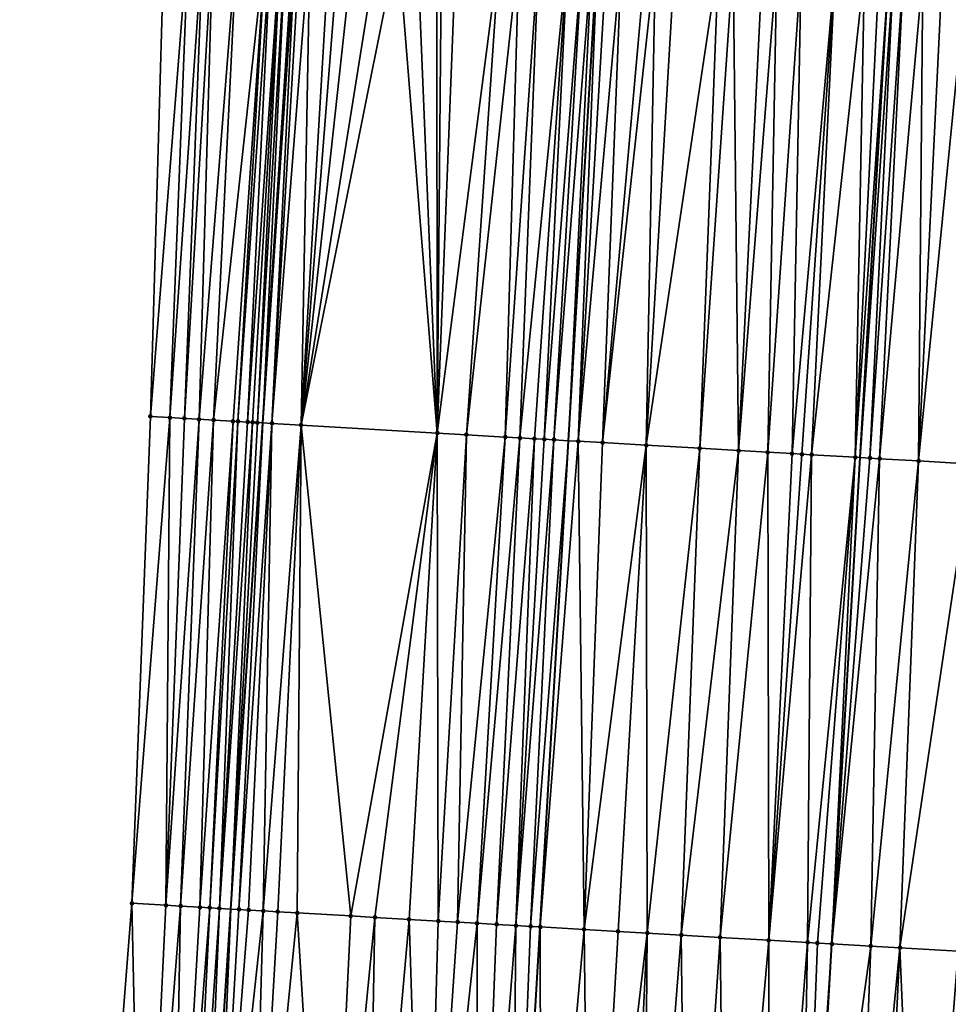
# Model space of a CAD drawing. Header units: feet. Extents: x 2004186 to 2014793, y 836912 to 864902.
# Tile 162 of 256: x 2010482 to 2010520, y 841946 to 841987. Entities that reach past the tile are written whole.
import ezdxf

# ---------------------------------------------------------------- set-up
doc = ezdxf.new("R2010")
doc.units = ezdxf.units.FT
doc.header["$LTSCALE"] = 100
doc.header["$MEASUREMENT"] = 0
for name, color, linetype, lineweight in [('EP_Travel Lane', 5, 'Continuous', 40), ('GPL_Skip Line', 2, 'Continuous', 40), ('Road Shots', 4, 'Continuous', 200), ('Road X-Section', 30, 'Continuous', 13)]:
    doc.layers.add(name, color=color, linetype=linetype, lineweight=lineweight)
doc.layers.add('I-77 SB_MM21-27-Surface-Border', color=7, linetype='Continuous')
doc.layers.add('I-77 SB_MM21-27-Surface-TIN', color=7, linetype='Continuous')

msp = doc.modelspace()

# ---------------------------------------------------------------- linework, layer by layer
at = {"layer": 'EP_Travel Lane'}
msp.add_polyline3d([(2010485.768270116, 841870.3457572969, 362.8543002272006), (2010486.973011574, 841890.3933671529, 363.2008655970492), (2010488.281224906, 841910.3484880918, 363.4857839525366), (2010489.589412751, 841930.3032202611, 363.8118225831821), (2010490.897623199, 841950.2582972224, 364.1180906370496), (2010492.205843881, 841970.2135302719, 364.4131929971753), (2010493.488218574, 841990.206554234, 364.69990230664), (2010494.711082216, 842010.2083395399, 364.9669315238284), (2010495.899559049, 842030.1708252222, 365.2397859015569), (2010497.087972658, 842050.1322489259, 365.5756630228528), (2010498.276377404, 842070.093523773, 365.9061764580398), (2010499.464825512, 842090.055526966, 366.2860797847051), (2010500.662218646, 842110.028878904, 366.6709607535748), (2010501.877695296, 842130.0056879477, 367.0410692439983), (2010503.10176537, 842149.9649927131, 367.4114037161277), (2010504.325781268, 842169.9234140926, 367.776123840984), (2010505.549783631, 842189.8816148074, 368.14507211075), (2010506.773345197, 842209.8326280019, 368.5013505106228)], dxfattribs=at)
at = {"layer": 'GPL_Skip Line'}
for points in [[(2010500.074571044, 841889.6343887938, 363.0716087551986), (2010501.24791448, 841909.5974698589, 363.3568374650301), (2010502.421229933, 841929.5600748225, 363.6899301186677), (2010503.594523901, 841949.5223142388, 364.0282991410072), (2010504.767853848, 841969.4851658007, 364.329802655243), (2010505.956372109, 841989.464912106, 364.6331539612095), (2010507.175447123, 842009.4452367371, 364.9308902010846), (2010508.40960141, 842029.4036327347, 365.2705283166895), (2010509.643714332, 842049.3613597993, 365.6518096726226), (2010510.877817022, 842069.3189213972, 366.0306039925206), (2010512.111964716, 842089.2772107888, 366.4232122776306), (2010513.348931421, 842109.2410407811, 366.8191431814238), (2010514.591381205, 842129.2070327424, 367.1960252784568), (2010515.836190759, 842149.1645853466, 367.5824277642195), (2010517.080952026, 842169.1213637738, 367.9722411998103), (2010518.32571719, 842189.0782046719, 368.3472781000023), (2010519.57005539, 842209.0282002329, 368.7060932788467)], [(2010512.102574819, 841888.9382862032, 362.9095536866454), (2010513.262173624, 841908.9017766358, 363.2277621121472), (2010514.42176864, 841928.8652018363, 363.568765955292), (2010515.581310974, 841948.8277200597, 363.9302175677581), (2010516.740896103, 841968.790975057, 364.2487661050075), (2010517.915035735, 841988.753560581, 364.570102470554), (2010519.120841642, 842008.7139197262, 364.8956320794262), (2010520.343757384, 842028.6717032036, 365.302453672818), (2010521.566687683, 842048.629724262, 365.7041056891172), (2010522.789626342, 842068.5878817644, 366.0886588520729), (2010524.012519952, 842088.5453040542, 366.5333181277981), (2010525.241448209, 842108.5025219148, 366.9580433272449), (2010526.483462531, 842128.4602814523, 367.3257767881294), (2010527.732462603, 842148.4173564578, 367.717412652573), (2010528.981426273, 842168.3738498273, 368.1140518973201), (2010530.230376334, 842188.3301257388, 368.5071620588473), (2010531.478933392, 842208.2801220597, 368.865603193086)]]:
    msp.add_polyline3d(points, dxfattribs=at)
at = {"layer": 'I-77 SB_MM21-27-Surface-Border', "color": 3, "linetype": 'ByBlock', "lineweight": -2}
msp.add_polyline3d([(2010482.22003094, 841870.5394936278, 362.867331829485), (2010483.151099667, 841890.6152205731, 363.2101261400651), (2010484.510357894, 841910.5670439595, 363.5142957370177), (2010485.270630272, 841930.5537379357, 363.8307994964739), (2010486.829572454, 841950.494316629, 364.134376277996), (2010487.589878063, 841970.4815827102, 364.4176697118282), (2010488.167677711, 841990.5240669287, 364.6632253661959), (2010489.176979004, 842010.5483380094, 364.9174803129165), (2010490.200436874, 842030.5210907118, 365.189146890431), (2010491.423491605, 842050.4811424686, 365.486253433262), (2010492.646504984, 842070.4405193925, 365.8032564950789), (2010494.069205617, 842090.3886705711, 366.1830063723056), (2010495.498818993, 842110.350781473, 366.5406899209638), (2010496.742163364, 842130.3298244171, 366.8988661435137), (2010498.789639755, 842150.2375441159, 367.2778554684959), (2010500.637430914, 842170.156545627, 367.6567567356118), (2010502.085995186, 842190.1004049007, 368.0390811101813), (2010503.134909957, 842210.062369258, 368.3842828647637)], dxfattribs=at)
at = {"layer": 'I-77 SB_MM21-27-Surface-TIN', "color": 128, "linetype": 'ByBlock', "lineweight": -2}
for points in [[(2010489.165900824, 841990.4644797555, 364.6711453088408), (2010488.167677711, 841990.5240669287, 364.6632253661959), (2010487.589878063, 841970.4815827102, 364.4176697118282)], [(2010489.165900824, 841990.4644797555, 364.6711453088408), (2010487.589878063, 841970.4815827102, 364.4176697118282), (2010488.388529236, 841970.4351466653, 364.4205684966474)], [(2010489.764837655, 841990.4287771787, 364.6727445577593), (2010489.165900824, 841990.4644797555, 364.6711453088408), (2010488.388529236, 841970.4351466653, 364.4205684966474)], [(2010489.764837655, 841990.4287771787, 364.6727445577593), (2010488.388529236, 841970.4351466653, 364.4205684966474), (2010488.987521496, 841970.4003864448, 364.4184820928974)], [(2010490.164124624, 841990.4049040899, 364.6783356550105), (2010489.764837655, 841990.4287771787, 364.6727445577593), (2010488.987521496, 841970.4003864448, 364.4184820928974)], [(2010490.164124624, 841990.4049040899, 364.6783356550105), (2010488.987521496, 841970.4003864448, 364.4184820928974), (2010489.586517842, 841970.36569655, 364.4119111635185)], [(2010491.162349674, 841990.345349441, 364.6841935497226), (2010490.164124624, 841990.4049040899, 364.6783356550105), (2010489.586517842, 841970.36569655, 364.4119111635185)], [(2010491.162349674, 841990.345349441, 364.6841935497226), (2010489.586517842, 841970.36569655, 364.4119111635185), (2010490.185505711, 841970.3308607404, 364.414644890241)], [(2010492.360211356, 841990.2737431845, 364.7001420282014), (2010491.162349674, 841990.345349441, 364.6841935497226), (2010490.185505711, 841970.3308607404, 364.414644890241)], [(2010492.360211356, 841990.2737431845, 364.7001420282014), (2010490.185505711, 841970.3308607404, 364.414644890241), (2010490.984151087, 841970.2843248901, 364.4239080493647)], [(2010492.360211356, 841990.2737431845, 364.7001420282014), (2010490.984151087, 841970.2843248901, 364.4239080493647), (2010491.183814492, 841970.2727264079, 364.4239613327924)], [(2010492.559856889, 841990.2618410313, 364.7007571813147), (2010492.360211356, 841990.2737431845, 364.7001420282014), (2010491.183814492, 841970.2727264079, 364.4239613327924)], [(2010492.559856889, 841990.2618410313, 364.7007571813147), (2010491.183814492, 841970.2727264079, 364.4239613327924), (2010491.583147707, 841970.2496397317, 364.4170350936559)], [(2010492.959156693, 841990.2381834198, 364.6926869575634), (2010492.559856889, 841990.2618410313, 364.7007571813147), (2010491.583147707, 841970.2496397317, 364.4170350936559)], [(2010492.959156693, 841990.2381834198, 364.6926869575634), (2010491.583147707, 841970.2496397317, 364.4170350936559), (2010491.782815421, 841970.2381154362, 364.4123576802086)], [(2010492.959156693, 841990.2381834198, 364.6926869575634), (2010491.782815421, 841970.2381154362, 364.4123576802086), (2010491.982479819, 841970.2265340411, 364.4113213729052)], [(2010493.158803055, 841990.2262951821, 364.692419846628), (2010492.959156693, 841990.2381834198, 364.6926869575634), (2010491.982479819, 841970.2265340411, 364.4113213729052)], [(2010493.158803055, 841990.2262951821, 364.692419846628), (2010491.982479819, 841970.2265340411, 364.4113213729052), (2010492.205843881, 841970.2135302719, 364.4131929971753)], [(2010493.158803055, 841990.2262951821, 364.692419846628), (2010492.205843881, 841970.2135302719, 364.4131929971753), (2010493.488218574, 841990.206554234, 364.69990230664)], [(2010493.558086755, 841990.2023672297, 364.7014893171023), (2010493.488218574, 841990.206554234, 364.69990230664), (2010492.205843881, 841970.2135302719, 364.4131929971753)], [(2010493.558086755, 841990.2023672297, 364.7014893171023), (2010492.205843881, 841970.2135302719, 364.4131929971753), (2010492.581465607, 841970.1916623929, 364.4163404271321)], [(2010493.757732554, 841990.1904695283, 364.7018222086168), (2010493.558086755, 841990.2023672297, 364.7014893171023), (2010492.581465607, 841970.1916623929, 364.4163404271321)], [(2010494.157028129, 841990.1667409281, 364.6982527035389), (2010493.757732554, 841990.1904695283, 364.7018222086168), (2010492.581465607, 841970.1916623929, 364.4163404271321)], [(2010494.157028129, 841990.1667409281, 364.6982527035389), (2010492.581465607, 841970.1916623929, 364.4163404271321), (2010493.779448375, 841970.122111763, 364.4140926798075)], [(2010494.955611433, 841990.1191519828, 364.6994663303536), (2010494.157028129, 841990.1667409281, 364.6982527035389), (2010493.779448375, 841970.122111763, 364.4140926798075)], [(2010495.35490677, 841990.095419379, 364.6961506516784), (2010494.955611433, 841990.1191519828, 364.6994663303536), (2010493.779448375, 841970.122111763, 364.4140926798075)], [(2010495.953851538, 841990.0598500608, 364.6893012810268), (2010495.35490677, 841990.095419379, 364.6961506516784), (2010493.779448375, 841970.122111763, 364.4140926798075)], [(2010496.952089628, 841990.0005142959, 364.6812818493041), (2010495.953851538, 841990.0598500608, 364.6893012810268), (2010493.779448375, 841970.122111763, 364.4140926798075)], [(2010497.750680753, 841989.9530566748, 364.6741694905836), (2010496.952089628, 841990.0005142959, 364.6812818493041), (2010493.779448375, 841970.122111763, 364.4140926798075)], [(2010497.750680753, 841989.9530566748, 364.6741694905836), (2010493.779448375, 841970.122111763, 364.4140926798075), (2010499.370075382, 841969.7982438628, 364.3588570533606)], [(2010498.549269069, 841989.9055518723, 364.6700484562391), (2010497.750680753, 841989.9530566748, 364.6741694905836), (2010499.370075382, 841969.7982438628, 364.3588570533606)], [(2010499.347861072, 841989.858108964, 364.6620032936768), (2010498.549269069, 841989.9055518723, 364.6700484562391), (2010499.370075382, 841969.7982438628, 364.3588570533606)], [(2010499.547507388, 841989.8462199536, 364.6617851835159), (2010499.347861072, 841989.858108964, 364.6620032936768), (2010499.370075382, 841969.7982438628, 364.3588570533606)], [(2010500.146452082, 841989.8106493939, 364.6550145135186), (2010499.547507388, 841989.8462199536, 364.6617851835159), (2010499.370075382, 841969.7982438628, 364.3588570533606)], [(2010501.943275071, 841989.7037514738, 364.6465102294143), (2010500.146452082, 841989.8106493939, 364.6550145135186), (2010499.370075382, 841969.7982438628, 364.3588570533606)], [(2010501.943275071, 841989.7037514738, 364.6465102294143), (2010499.370075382, 841969.7982438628, 364.3588570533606), (2010500.568064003, 841969.7287940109, 364.3501829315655)], [(2010502.741859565, 841989.6561825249, 364.6464560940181), (2010501.943275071, 841989.7037514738, 364.6465102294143), (2010500.568064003, 841969.7287940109, 364.3501829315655)], [(2010502.741859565, 841989.6561825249, 364.6464560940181), (2010500.568064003, 841969.7287940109, 364.3501829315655), (2010502.165380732, 841969.6361695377, 364.3401906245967)], [(2010503.54044713, 841989.6086651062, 364.6431349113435), (2010502.741859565, 841989.6561825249, 364.6464560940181), (2010502.165380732, 841969.6361695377, 364.3401906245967)], [(2010503.54044713, 841989.6086651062, 364.6431349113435), (2010502.165380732, 841969.6361695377, 364.3401906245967), (2010502.76437252, 841969.6014011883, 364.338622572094)], [(2010504.738324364, 841989.537319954, 364.6425293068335), (2010503.54044713, 841989.6086651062, 364.6431349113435), (2010502.76437252, 841969.6014011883, 364.338622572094)], [(2010504.738324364, 841989.537319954, 364.6425293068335), (2010502.76437252, 841969.6014011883, 364.338622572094), (2010503.363361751, 841969.5665888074, 364.3398623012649)], [(2010504.738324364, 841989.537319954, 364.6425293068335), (2010503.363361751, 841969.5665888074, 364.3398623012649), (2010503.762691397, 841969.5434406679, 364.3368554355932)], [(2010505.337269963, 841989.5017645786, 364.6347959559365), (2010504.738324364, 841989.537319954, 364.6425293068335), (2010503.762691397, 841969.5434406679, 364.3368554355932)], [(2010505.337269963, 841989.5017645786, 364.6347959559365), (2010503.762691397, 841969.5434406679, 364.3368554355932), (2010504.162025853, 841969.5203753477, 364.3285673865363)], [(2010505.73656216, 841989.477979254, 364.6348227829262), (2010505.337269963, 841989.5017645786, 364.6347959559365), (2010504.162025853, 841969.5203753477, 364.3285673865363)], [(2010505.73656216, 841989.477979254, 364.6348227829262), (2010504.162025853, 841969.5203753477, 364.3285673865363), (2010504.767853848, 841969.4851658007, 364.329802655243)], [(2010505.73656216, 841989.477979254, 364.6348227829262), (2010504.767853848, 841969.4851658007, 364.329802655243), (2010505.956372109, 841989.464912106, 364.6331539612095)], [(2010505.160341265, 841969.4623551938, 364.3306029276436), (2010505.956372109, 841989.464912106, 364.6331539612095), (2010504.767853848, 841969.4851658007, 364.329802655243)], [(2010506.335504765, 841989.4423736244, 364.6302755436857), (2010505.956372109, 841989.464912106, 364.6331539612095), (2010505.160341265, 841969.4623551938, 364.3306029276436)], [(2010506.934440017, 841989.4066445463, 364.6335549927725), (2010506.335504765, 841989.4423736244, 364.6302755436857), (2010505.160341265, 841969.4623551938, 364.3306029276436)], [(2010506.934440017, 841989.4066445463, 364.6335549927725), (2010505.160341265, 841969.4623551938, 364.3306029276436), (2010506.158662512, 841969.404435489, 364.3262330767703)], [(2010507.932677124, 841989.347292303, 364.6265803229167), (2010506.934440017, 841989.4066445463, 364.6335549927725), (2010506.158662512, 841969.404435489, 364.3262330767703)], [(2010508.331970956, 841989.3235344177, 364.6248674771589), (2010507.932677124, 841989.347292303, 364.6265803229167), (2010506.158662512, 841969.404435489, 364.3262330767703)], [(2010508.331970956, 841989.3235344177, 364.6248674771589), (2010506.158662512, 841969.404435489, 364.3262330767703), (2010507.95564762, 841969.3002981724, 364.3108330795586)], [(2010509.130562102, 841989.2760771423, 364.6177331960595), (2010508.331970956, 841989.3235344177, 364.6248674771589), (2010507.95564762, 841969.3002981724, 364.3108330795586)], [(2010510.927384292, 841989.1691658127, 364.6100790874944), (2010509.130562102, 841989.2760771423, 364.6177331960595), (2010507.95564762, 841969.3002981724, 364.3108330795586)], [(2010510.927384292, 841989.1691658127, 364.6100790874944), (2010507.95564762, 841969.3002981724, 364.3108330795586), (2010510.151952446, 841969.1728418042, 364.3033248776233)], [(2010511.526322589, 841989.1334878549, 364.6101174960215), (2010510.927384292, 841989.1691658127, 364.6100790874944), (2010510.151952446, 841969.1728418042, 364.3033248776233)], [(2010511.526322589, 841989.1334878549, 364.6101174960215), (2010510.151952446, 841969.1728418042, 364.3033248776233), (2010511.749272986, 841969.080282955, 364.2891478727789)], [(2010512.724207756, 841989.0622758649, 364.6010693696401), (2010511.526322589, 841989.1334878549, 364.6101174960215), (2010511.749272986, 841969.080282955, 364.2891478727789)], [(2010513.323152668, 841989.0267089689, 364.5940664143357), (2010512.724207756, 841989.0622758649, 364.6010693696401), (2010511.749272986, 841969.080282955, 364.2891478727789)], [(2010513.323152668, 841989.0267089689, 364.5940664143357), (2010511.749272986, 841969.080282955, 364.2891478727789), (2010512.94726676, 841969.0109218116, 364.2748170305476)], [(2010514.321388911, 841988.967342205, 364.5880123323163), (2010513.323152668, 841989.0267089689, 364.5940664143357), (2010512.94726676, 841969.0109218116, 364.2748170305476)], [(2010514.321388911, 841988.967342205, 364.5880123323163), (2010512.94726676, 841969.0109218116, 364.2748170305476), (2010513.945587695, 841968.9529967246, 364.2707903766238)], [(2010515.718914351, 841988.8841397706, 364.5851770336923), (2010514.321388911, 841988.967342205, 364.5880123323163), (2010513.945587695, 841968.9529967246, 364.2707903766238)], [(2010515.718914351, 841988.8841397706, 364.5851770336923), (2010513.945587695, 841968.9529967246, 364.2707903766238), (2010514.344917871, 841968.9298577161, 364.2672012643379)], [(2010515.718914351, 841988.8841397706, 364.5851770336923), (2010514.344917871, 841968.9298577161, 364.2672012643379), (2010514.744244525, 841968.9066580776, 364.2674783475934)], [(2010516.916796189, 841988.8128718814, 364.5796729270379), (2010515.718914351, 841988.8841397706, 364.5851770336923), (2010514.744244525, 841968.9066580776, 364.2674783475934)], [(2010516.916796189, 841988.8128718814, 364.5796729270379), (2010514.744244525, 841968.9066580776, 364.2674783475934), (2010516.541229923, 841968.8025257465, 364.2517604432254)], [(2010517.515741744, 841988.777315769, 364.5719862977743), (2010516.916796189, 841988.8128718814, 364.5796729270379), (2010516.541229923, 841968.8025257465, 364.2517604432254)], [(2010517.515741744, 841988.777315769, 364.5719862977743), (2010516.541229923, 841968.8025257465, 364.2517604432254), (2010517.915035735, 841988.753560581, 364.570102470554)], [(2010516.541229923, 841968.8025257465, 364.2517604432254), (2010516.740896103, 841968.790975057, 364.2487661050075), (2010517.915035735, 841988.753560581, 364.570102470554)], [(2010518.114685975, 841988.7417374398, 364.565708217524), (2010517.915035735, 841988.753560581, 364.570102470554), (2010516.740896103, 841968.790975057, 364.2487661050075)], [(2010518.114685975, 841988.7417374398, 364.565708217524), (2010516.740896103, 841968.790975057, 364.2487661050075), (2010517.140228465, 841968.767873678, 364.2427774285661)], [(2010518.513979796, 841988.7179793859, 364.5640060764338), (2010518.114685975, 841988.7417374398, 364.565708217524), (2010517.140228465, 841968.767873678, 364.2427774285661)], [(2010518.513979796, 841988.7179793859, 364.5640060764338), (2010517.140228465, 841968.767873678, 364.2427774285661), (2010517.539562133, 841968.7447947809, 364.2353551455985)], [(2010519.312572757, 841988.6705525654, 364.5549409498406), (2010518.513979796, 841988.7179793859, 364.5640060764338), (2010517.539562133, 841968.7447947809, 364.2353551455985)], [(2010519.312572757, 841988.6705525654, 364.5549409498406), (2010517.539562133, 841968.7447947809, 364.2353551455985), (2010519.136880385, 841968.6521965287, 364.2236907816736)], [(2010520.111159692, 841988.6230245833, 364.552289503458), (2010519.312572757, 841988.6705525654, 364.5549409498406), (2010519.136880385, 841968.6521965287, 364.2236907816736)], [(2010521.109394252, 841988.5636295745, 364.5480261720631), (2010520.111159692, 841988.6230245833, 364.552289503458), (2010519.136880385, 841968.6521965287, 364.2236907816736)], [(2010521.109394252, 841988.5636295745, 364.5480261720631), (2010519.136880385, 841968.6521965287, 364.2236907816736), (2010521.333185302, 841968.5247417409, 364.2160817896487)], [(2010488.388529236, 841970.4351466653, 364.4205684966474), (2010487.589878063, 841970.4815827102, 364.4176697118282), (2010486.829572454, 841950.494316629, 364.134376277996)], [(2010488.388529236, 841970.4351466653, 364.4205684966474), (2010486.829572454, 841950.494316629, 364.134376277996), (2010488.227220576, 841950.4132010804, 364.1303703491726)], [(2010488.987521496, 841970.4003864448, 364.4184820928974), (2010488.388529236, 841970.4351466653, 364.4205684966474), (2010488.227220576, 841950.4132010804, 364.1303703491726)], [(2010489.586517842, 841970.36569655, 364.4119111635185), (2010488.987521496, 841970.4003864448, 364.4184820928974), (2010488.227220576, 841950.4132010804, 364.1303703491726)], [(2010489.586517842, 841970.36569655, 364.4119111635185), (2010488.227220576, 841950.4132010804, 364.1303703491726), (2010488.826213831, 841950.37845798, 364.1274333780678)], [(2010490.185505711, 841970.3308607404, 364.414644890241), (2010489.586517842, 841970.36569655, 364.4119111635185), (2010488.826213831, 841950.37845798, 364.1274333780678)], [(2010490.185505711, 841970.3308607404, 364.414644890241), (2010488.826213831, 841950.37845798, 364.1274333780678), (2010489.624864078, 841950.3320060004, 364.131050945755)], [(2010490.984151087, 841970.2843248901, 364.4239080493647), (2010490.185505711, 841970.3308607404, 364.414644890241), (2010489.624864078, 841950.3320060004, 364.131050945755)], [(2010490.984151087, 841970.2843248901, 364.4239080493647), (2010489.624864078, 841950.3320060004, 364.131050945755), (2010490.024189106, 841950.3087783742, 364.1329561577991)], [(2010491.183814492, 841970.2727264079, 364.4239613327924), (2010490.984151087, 841970.2843248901, 364.4239080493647), (2010490.024189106, 841950.3087783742, 364.1329561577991)], [(2010491.183814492, 841970.2727264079, 364.4239613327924), (2010490.024189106, 841950.3087783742, 364.1329561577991), (2010490.423520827, 841950.2856659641, 364.1280720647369)], [(2010491.583147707, 841970.2496397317, 364.4170350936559), (2010491.183814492, 841970.2727264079, 364.4239613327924), (2010490.423520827, 841950.2856659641, 364.1280720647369)], [(2010491.782815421, 841970.2381154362, 364.4123576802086), (2010491.583147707, 841970.2496397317, 364.4170350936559), (2010490.423520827, 841950.2856659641, 364.1280720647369)], [(2010491.782815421, 841970.2381154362, 364.4123576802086), (2010490.423520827, 841950.2856659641, 364.1280720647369), (2010490.897623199, 841950.2582972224, 364.1180906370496)], [(2010491.982479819, 841970.2265340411, 364.4113213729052), (2010491.782815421, 841970.2381154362, 364.4123576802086), (2010490.897623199, 841950.2582972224, 364.1180906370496)], [(2010491.982479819, 841970.2265340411, 364.4113213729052), (2010490.897623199, 841950.2582972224, 364.1180906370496), (2010492.205843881, 841970.2135302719, 364.4131929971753)], [(2010491.222191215, 841950.2395607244, 364.1112574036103), (2010492.205843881, 841970.2135302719, 364.4131929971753), (2010490.897623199, 841950.2582972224, 364.1180906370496)], [(2010492.581465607, 841970.1916623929, 364.4163404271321), (2010492.205843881, 841970.2135302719, 364.4131929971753), (2010491.222191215, 841950.2395607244, 364.1112574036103)], [(2010492.581465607, 841970.1916623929, 364.4163404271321), (2010491.222191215, 841950.2395607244, 364.1112574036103), (2010491.621521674, 841950.2164265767, 364.107654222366)], [(2010492.581465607, 841970.1916623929, 364.4163404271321), (2010491.621521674, 841950.2164265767, 364.107654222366), (2010492.220507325, 841950.1815525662, 364.1124313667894)], [(2010493.779448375, 841970.122111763, 364.4140926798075), (2010492.581465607, 841970.1916623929, 364.4163404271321), (2010492.220507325, 841950.1815525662, 364.1124313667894)], [(2010493.779448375, 841970.122111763, 364.4140926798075), (2010492.220507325, 841950.1815525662, 364.1124313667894), (2010492.819501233, 841950.1468207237, 364.1088309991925)], [(2010493.779448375, 841970.122111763, 364.4140926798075), (2010492.819501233, 841950.1468207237, 364.1088309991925), (2010493.618162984, 841950.1005667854, 364.1007786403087)], [(2010493.779448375, 841970.122111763, 364.4140926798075), (2010493.618162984, 841950.1005667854, 364.1007786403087), (2010495.81448006, 841949.9733213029, 364.0814131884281)], [(2010499.370075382, 841969.7982438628, 364.3588570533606), (2010493.779448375, 841970.122111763, 364.4140926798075), (2010495.81448006, 841949.9733213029, 364.0814131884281)], [(2010499.370075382, 841969.7982438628, 364.3588570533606), (2010495.81448006, 841949.9733213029, 364.0814131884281), (2010496.81280709, 841949.9155011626, 364.0715078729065)], [(2010499.370075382, 841969.7982438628, 364.3588570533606), (2010496.81280709, 841949.9155011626, 364.0715078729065), (2010498.210465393, 841949.8345609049, 364.0571726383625)], [(2010499.370075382, 841969.7982438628, 364.3588570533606), (2010498.210465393, 841949.8345609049, 364.0571726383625), (2010499.408449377, 841949.7650312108, 364.0538616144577)], [(2010500.568064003, 841969.7287940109, 364.3501829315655), (2010499.370075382, 841969.7982438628, 364.3588570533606), (2010499.408449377, 841949.7650312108, 364.0538616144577)], [(2010500.568064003, 841969.7287940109, 364.3501829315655), (2010499.408449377, 841949.7650312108, 364.0538616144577), (2010500.207108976, 841949.718740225, 364.0479923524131)], [(2010502.165380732, 841969.6361695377, 364.3401906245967), (2010500.568064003, 841969.7287940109, 364.3501829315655), (2010500.207108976, 841949.718740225, 364.0479923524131)], [(2010502.165380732, 841969.6361695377, 364.3401906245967), (2010500.207108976, 841949.718740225, 364.0479923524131), (2010501.005764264, 841949.6723750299, 364.0464959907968)], [(2010502.76437252, 841969.6014011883, 364.338622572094), (2010502.165380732, 841969.6361695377, 364.3401906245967), (2010501.005764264, 841949.6723750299, 364.0464959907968)], [(2010502.76437252, 841969.6014011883, 364.338622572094), (2010501.005764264, 841949.6723750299, 364.0464959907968), (2010501.804422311, 841949.6260573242, 364.0422012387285)], [(2010503.363361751, 841969.5665888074, 364.3398623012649), (2010502.76437252, 841969.6014011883, 364.338622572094), (2010501.804422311, 841949.6260573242, 364.0422012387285)], [(2010503.363361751, 841969.5665888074, 364.3398623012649), (2010501.804422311, 841949.6260573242, 364.0422012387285), (2010502.603078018, 841949.5796993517, 364.0402792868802)], [(2010503.762691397, 841969.5434406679, 364.3368554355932), (2010503.363361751, 841969.5665888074, 364.3398623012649), (2010502.603078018, 841949.5796993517, 364.0402792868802)], [(2010504.162025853, 841969.5203753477, 364.3285673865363), (2010503.762691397, 841969.5434406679, 364.3368554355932), (2010502.603078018, 841949.5796993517, 364.0402792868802)], [(2010504.162025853, 841969.5203753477, 364.3285673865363), (2010502.603078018, 841949.5796993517, 364.0402792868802), (2010503.202074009, 841949.5450033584, 364.034566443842)], [(2010504.162025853, 841969.5203753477, 364.3285673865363), (2010503.202074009, 841949.5450033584, 364.034566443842), (2010504.767853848, 841969.4851658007, 364.329802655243)], [(2010503.202074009, 841949.5450033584, 364.034566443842), (2010503.594523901, 841949.5223142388, 364.0282991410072), (2010504.767853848, 841969.4851658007, 364.329802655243)], [(2010503.601407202, 841949.5219162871, 364.02818921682), (2010504.767853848, 841969.4851658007, 364.329802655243), (2010503.594523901, 841949.5223142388, 364.0282991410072)], [(2010505.160341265, 841969.4623551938, 364.3306029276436), (2010504.767853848, 841969.4851658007, 364.329802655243), (2010503.601407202, 841949.5219162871, 364.02818921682)], [(2010505.160341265, 841969.4623551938, 364.3306029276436), (2010503.601407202, 841949.5219162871, 364.02818921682), (2010505.39838743, 841949.4176949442, 364.0189093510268)], [(2010506.158662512, 841969.404435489, 364.3262330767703), (2010505.160341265, 841969.4623551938, 364.3306029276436), (2010505.39838743, 841949.4176949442, 364.0189093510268)], [(2010507.95564762, 841969.3002981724, 364.3108330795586), (2010506.158662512, 841969.404435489, 364.3262330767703), (2010505.39838743, 841949.4176949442, 364.0189093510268)], [(2010507.95564762, 841969.3002981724, 364.3108330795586), (2010505.39838743, 841949.4176949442, 364.0189093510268), (2010506.796045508, 841949.3367508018, 364.0048030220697)], [(2010507.95564762, 841969.3002981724, 364.3108330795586), (2010506.796045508, 841949.3367508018, 364.0048030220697), (2010507.994032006, 841949.2672644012, 363.9989408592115)], [(2010510.151952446, 841969.1728418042, 364.3033248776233), (2010507.95564762, 841969.3002981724, 364.3108330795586), (2010507.994032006, 841949.2672644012, 363.9989408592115)], [(2010510.151952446, 841969.1728418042, 364.3033248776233), (2010507.994032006, 841949.2672644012, 363.9989408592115), (2010509.391688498, 841949.1862929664, 363.9864427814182)], [(2010511.749272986, 841969.080282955, 364.2891478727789), (2010510.151952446, 841969.1728418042, 364.3033248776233), (2010509.391688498, 841949.1862929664, 363.9864427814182)], [(2010511.749272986, 841969.080282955, 364.2891478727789), (2010509.391688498, 841949.1862929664, 363.9864427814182), (2010510.989015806, 841949.0938506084, 363.9664772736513)], [(2010512.94726676, 841969.0109218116, 364.2748170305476), (2010511.749272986, 841969.080282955, 364.2891478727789), (2010510.989015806, 841949.0938506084, 363.9664772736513)], [(2010512.94726676, 841969.0109218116, 364.2748170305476), (2010510.989015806, 841949.0938506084, 363.9664772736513), (2010512.985664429, 841948.9781167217, 363.9521825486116)], [(2010513.945587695, 841968.9529967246, 364.2707903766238), (2010512.94726676, 841969.0109218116, 364.2748170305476), (2010512.985664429, 841948.9781167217, 363.9521825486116)], [(2010514.344917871, 841968.9298577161, 364.2672012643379), (2010513.945587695, 841968.9529967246, 364.2707903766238), (2010512.985664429, 841948.9781167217, 363.9521825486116)], [(2010514.744244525, 841968.9066580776, 364.2674783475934), (2010514.344917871, 841968.9298577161, 364.2672012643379), (2010512.985664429, 841948.9781167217, 363.9521825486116)], [(2010514.744244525, 841968.9066580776, 364.2674783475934), (2010512.985664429, 841948.9781167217, 363.9521825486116), (2010514.582980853, 841948.8854869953, 363.9432580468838)], [(2010516.541229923, 841968.8025257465, 364.2517604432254), (2010514.744244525, 841968.9066580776, 364.2674783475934), (2010514.582980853, 841948.8854869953, 363.9432580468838)], [(2010516.541229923, 841968.8025257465, 364.2517604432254), (2010514.582980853, 841948.8854869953, 363.9432580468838), (2010514.982315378, 841948.8624228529, 363.935529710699)], [(2010516.541229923, 841968.8025257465, 364.2517604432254), (2010514.982315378, 841948.8624228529, 363.935529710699), (2010515.581310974, 841948.8277200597, 363.9302175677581)], [(2010516.541229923, 841968.8025257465, 364.2517604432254), (2010515.581310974, 841948.8277200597, 363.9302175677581), (2010516.740896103, 841968.790975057, 364.2487661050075)], [(2010517.140228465, 841968.767873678, 364.2427774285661), (2010516.740896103, 841968.790975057, 364.2487661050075), (2010515.581310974, 841948.8277200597, 363.9302175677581)], [(2010517.539562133, 841968.7447947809, 364.2353551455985), (2010517.140228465, 841968.767873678, 364.2427774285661), (2010515.581310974, 841948.8277200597, 363.9302175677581)], [(2010517.539562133, 841968.7447947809, 364.2353551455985), (2010515.581310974, 841948.8277200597, 363.9302175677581), (2010517.178643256, 841948.7353633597, 363.9052045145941)], [(2010519.136880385, 841968.6521965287, 364.2236907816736), (2010517.539562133, 841968.7447947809, 364.2353551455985), (2010517.178643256, 841948.7353633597, 363.9052045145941)], [(2010519.136880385, 841968.6521965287, 364.2236907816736), (2010517.178643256, 841948.7353633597, 363.9052045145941), (2010518.376634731, 841948.6659626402, 363.8942934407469)], [(2010521.333185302, 841968.5247417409, 364.2160817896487), (2010519.136880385, 841968.6521965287, 364.2236907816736), (2010518.376634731, 841948.6659626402, 363.8942934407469)], [(2010521.333185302, 841968.5247417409, 364.2160817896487), (2010518.376634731, 841948.6659626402, 363.8942934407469), (2010520.772606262, 841948.5269645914, 363.8840568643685)], [(2010486.829572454, 841950.494316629, 364.134376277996), (2010485.270630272, 841930.5537379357, 363.8307994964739), (2010487.267272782, 841930.4378988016, 363.8231763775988)], [(2010488.227220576, 841950.4132010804, 364.1303703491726), (2010486.829572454, 841950.494316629, 364.134376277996), (2010487.267272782, 841930.4378988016, 363.8231763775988)], [(2010488.826213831, 841950.37845798, 364.1274333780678), (2010488.227220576, 841950.4132010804, 364.1303703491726), (2010487.267272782, 841930.4378988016, 363.8231763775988)], [(2010488.826213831, 841950.37845798, 364.1274333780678), (2010487.267272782, 841930.4378988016, 363.8231763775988), (2010488.465251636, 841930.3682807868, 363.8249608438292)], [(2010489.624864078, 841950.3320060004, 364.131050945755), (2010488.826213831, 841950.37845798, 364.1274333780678), (2010488.465251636, 841930.3682807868, 363.8249608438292)], [(2010490.024189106, 841950.3087783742, 364.1329561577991), (2010489.624864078, 841950.3320060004, 364.131050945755), (2010488.465251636, 841930.3682807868, 363.8249608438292)], [(2010490.024189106, 841950.3087783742, 364.1329561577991), (2010488.465251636, 841930.3682807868, 363.8249608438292), (2010489.064247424, 841930.3335813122, 363.8197724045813)], [(2010490.423520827, 841950.2856659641, 364.1280720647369), (2010490.024189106, 841950.3087783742, 364.1329561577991), (2010489.064247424, 841930.3335813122, 363.8197724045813)], [(2010490.423520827, 841950.2856659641, 364.1280720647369), (2010489.064247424, 841930.3335813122, 363.8197724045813), (2010489.589412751, 841930.3032202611, 363.8118225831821)], [(2010490.423520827, 841950.2856659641, 364.1280720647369), (2010489.589412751, 841930.3032202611, 363.8118225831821), (2010490.897623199, 841950.2582972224, 364.1180906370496)], [(2010490.062580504, 841930.2758653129, 363.804659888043), (2010490.897623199, 841950.2582972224, 364.1180906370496), (2010489.589412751, 841930.3032202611, 363.8118225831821)], [(2010491.222191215, 841950.2395607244, 364.1112574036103), (2010490.897623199, 841950.2582972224, 364.1180906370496), (2010490.062580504, 841930.2758653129, 363.804659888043)], [(2010491.621521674, 841950.2164265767, 364.107654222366), (2010491.222191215, 841950.2395607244, 364.1112574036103), (2010490.062580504, 841930.2758653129, 363.804659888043)], [(2010492.220507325, 841950.1815525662, 364.1124313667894), (2010491.621521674, 841950.2164265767, 364.107654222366), (2010490.062580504, 841930.2758653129, 363.804659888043)], [(2010492.220507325, 841950.1815525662, 364.1124313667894), (2010490.062580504, 841930.2758653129, 363.804659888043), (2010491.659899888, 841930.1832865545, 363.7934236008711)], [(2010492.819501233, 841950.1468207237, 364.1088309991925), (2010492.220507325, 841950.1815525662, 364.1124313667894), (2010491.659899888, 841930.1832865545, 363.7934236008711)], [(2010493.618162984, 841950.1005667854, 364.1007786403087), (2010492.819501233, 841950.1468207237, 364.1088309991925), (2010491.659899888, 841930.1832865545, 363.7934236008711)], [(2010493.618162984, 841950.1005667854, 364.1007786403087), (2010491.659899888, 841930.1832865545, 363.7934236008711), (2010494.854551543, 841929.9983509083, 363.7586339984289)], [(2010495.81448006, 841949.9733213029, 364.0814131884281), (2010493.618162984, 841950.1005667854, 364.1007786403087), (2010494.854551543, 841929.9983509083, 363.7586339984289)], [(2010496.81280709, 841949.9155011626, 364.0715078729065), (2010495.81448006, 841949.9733213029, 364.0814131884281), (2010494.854551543, 841929.9983509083, 363.7586339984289)], [(2010496.81280709, 841949.9155011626, 364.0715078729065), (2010494.854551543, 841929.9983509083, 363.7586339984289), (2010496.451882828, 841929.9059770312, 363.7360238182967)], [(2010498.210465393, 841949.8345609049, 364.0571726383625), (2010496.81280709, 841949.9155011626, 364.0715078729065), (2010496.451882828, 841929.9059770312, 363.7360238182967)], [(2010498.210465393, 841949.8345609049, 364.0571726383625), (2010496.451882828, 841929.9059770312, 363.7360238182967), (2010498.847863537, 841929.7671369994, 363.7176091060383)], [(2010499.408449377, 841949.7650312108, 364.0538616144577), (2010498.210465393, 841949.8345609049, 364.0571726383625), (2010498.847863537, 841929.7671369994, 363.7176091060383)], [(2010500.207108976, 841949.718740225, 364.0479923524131), (2010499.408449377, 841949.7650312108, 364.0538616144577), (2010498.847863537, 841929.7671369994, 363.7176091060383)], [(2010501.005764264, 841949.6723750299, 364.0464959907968), (2010500.207108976, 841949.718740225, 364.0479923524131), (2010498.847863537, 841929.7671369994, 363.7176091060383)], [(2010501.005764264, 841949.6723750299, 364.0464959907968), (2010498.847863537, 841929.7671369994, 363.7176091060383), (2010501.044176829, 841929.6398263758, 363.702982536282)], [(2010501.804422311, 841949.6260573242, 364.0422012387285), (2010501.005764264, 841949.6723750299, 364.0464959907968), (2010501.044176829, 841929.6398263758, 363.702982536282)], [(2010502.603078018, 841949.5796993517, 364.0402792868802), (2010501.804422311, 841949.6260573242, 364.0422012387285), (2010501.044176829, 841929.6398263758, 363.702982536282)], [(2010502.603078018, 841949.5796993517, 364.0402792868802), (2010501.044176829, 841929.6398263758, 363.702982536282), (2010502.421229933, 841929.5600748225, 363.6899301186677)], [(2010503.202074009, 841949.5450033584, 364.034566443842), (2010502.603078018, 841949.5796993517, 364.0402792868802), (2010502.421229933, 841929.5600748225, 363.6899301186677)], [(2010503.202074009, 841949.5450033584, 364.034566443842), (2010502.421229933, 841929.5600748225, 363.6899301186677), (2010503.594523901, 841949.5223142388, 364.0282991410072)], [(2010503.601407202, 841949.5219162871, 364.02818921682), (2010503.594523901, 841949.5223142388, 364.0282991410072), (2010502.421229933, 841929.5600748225, 363.6899301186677)], [(2010503.601407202, 841949.5219162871, 364.02818921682), (2010502.421229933, 841929.5600748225, 363.6899301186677), (2010503.639827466, 841929.4895001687, 363.6783796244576)], [(2010505.39838743, 841949.4176949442, 364.0189093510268), (2010503.601407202, 841949.5219162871, 364.02818921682), (2010503.639827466, 841929.4895001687, 363.6783796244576)], [(2010505.39838743, 841949.4176949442, 364.0189093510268), (2010503.639827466, 841929.4895001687, 363.6783796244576), (2010505.636483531, 841929.3738943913, 363.6578018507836)], [(2010506.796045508, 841949.3367508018, 364.0048030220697), (2010505.39838743, 841949.4176949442, 364.0189093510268), (2010505.636483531, 841929.3738943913, 363.6578018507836)], [(2010507.994032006, 841949.2672644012, 363.9989408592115), (2010506.796045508, 841949.3367508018, 364.0048030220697), (2010505.636483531, 841929.3738943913, 363.6578018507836)], [(2010507.994032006, 841949.2672644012, 363.9989408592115), (2010505.636483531, 841929.3738943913, 363.6578018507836), (2010507.034139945, 841929.292921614, 363.6461027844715)], [(2010507.994032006, 841949.2672644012, 363.9989408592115), (2010507.034139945, 841929.292921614, 363.6461027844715), (2010507.832800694, 841929.246650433, 363.6394743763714)], [(2010509.391688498, 841949.1862929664, 363.9864427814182), (2010507.994032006, 841949.2672644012, 363.9989408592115), (2010507.832800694, 841929.246650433, 363.6394743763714)], [(2010509.391688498, 841949.1862929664, 363.9864427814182), (2010507.832800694, 841929.246650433, 363.6394743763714), (2010509.629797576, 841929.1427158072, 363.6148159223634)], [(2010510.989015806, 841949.0938506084, 363.9664772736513), (2010509.391688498, 841949.1862929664, 363.9864427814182), (2010509.629797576, 841929.1427158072, 363.6148159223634)], [(2010510.989015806, 841949.0938506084, 363.9664772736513), (2010509.629797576, 841929.1427158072, 363.6148159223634), (2010511.22712171, 841929.0502188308, 363.5990395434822)], [(2010512.985664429, 841948.9781167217, 363.9521825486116), (2010510.989015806, 841949.0938506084, 363.9664772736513), (2010511.22712171, 841929.0502188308, 363.5990395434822)], [(2010512.985664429, 841948.9781167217, 363.9521825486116), (2010511.22712171, 841929.0502188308, 363.5990395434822), (2010513.024105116, 841928.9460522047, 363.5872604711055)], [(2010514.582980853, 841948.8854869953, 363.9432580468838), (2010512.985664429, 841948.9781167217, 363.9521825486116), (2010513.024105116, 841928.9460522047, 363.5872604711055)], [(2010514.582980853, 841948.8854869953, 363.9432580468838), (2010513.024105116, 841928.9460522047, 363.5872604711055), (2010514.222101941, 841928.876743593, 363.5718685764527)], [(2010514.982315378, 841948.8624228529, 363.935529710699), (2010514.582980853, 841948.8854869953, 363.9432580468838), (2010514.222101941, 841928.876743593, 363.5718685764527)], [(2010514.982315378, 841948.8624228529, 363.935529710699), (2010514.222101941, 841928.876743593, 363.5718685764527), (2010515.581310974, 841948.8277200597, 363.9302175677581)], [(2010514.222101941, 841928.876743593, 363.5718685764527), (2010514.42176864, 841928.8652018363, 363.568765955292), (2010515.581310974, 841948.8277200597, 363.9302175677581)], [(2010517.178643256, 841948.7353633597, 363.9052045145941), (2010515.581310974, 841948.8277200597, 363.9302175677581), (2010514.42176864, 841928.8652018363, 363.568765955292)], [(2010517.178643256, 841948.7353633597, 363.9052045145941), (2010514.42176864, 841928.8652018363, 363.568765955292), (2010516.418435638, 841928.7497842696, 363.5377397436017)], [(2010518.376634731, 841948.6659626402, 363.8942934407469), (2010517.178643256, 841948.7353633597, 363.9052045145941), (2010516.418435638, 841928.7497842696, 363.5377397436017)], [(2010518.376634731, 841948.6659626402, 363.8942934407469), (2010516.418435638, 841928.7497842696, 363.5377397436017), (2010517.416762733, 841928.6919652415, 363.5283468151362)], [(2010518.376634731, 841948.6659626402, 363.8942934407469), (2010517.416762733, 841928.6919652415, 363.5283468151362), (2010519.21374522, 841928.5877828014, 363.5174456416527)], [(2010520.772606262, 841948.5269645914, 363.8840568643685), (2010518.376634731, 841948.6659626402, 363.8942934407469), (2010519.21374522, 841928.5877828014, 363.5174456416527)], [(2010520.772606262, 841948.5269645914, 363.8840568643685), (2010519.21374522, 841928.5877828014, 363.5174456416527), (2010520.611404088, 841928.5068522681, 363.5034014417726)]]:
    msp.add_3dface(points, dxfattribs=at)
at = {"layer": 'Road Shots', "lineweight": 100}
for p in [(2010487.589878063, 841970.4815827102, 364.4176697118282), (2010488.388529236, 841970.4351466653, 364.4205684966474), (2010488.987521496, 841970.4003864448, 364.4184820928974), (2010489.586517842, 841970.36569655, 364.4119111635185), (2010490.185505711, 841970.3308607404, 364.414644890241), (2010490.984151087, 841970.2843248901, 364.4239080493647), (2010491.183814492, 841970.2727264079, 364.4239613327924), (2010491.583147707, 841970.2496397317, 364.4170350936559), (2010491.782815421, 841970.2381154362, 364.4123576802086), (2010491.982479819, 841970.2265340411, 364.4113213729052), (2010492.581465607, 841970.1916623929, 364.4163404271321), (2010493.779448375, 841970.122111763, 364.4140926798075), (2010499.370075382, 841969.7982438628, 364.3588570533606), (2010500.568064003, 841969.7287940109, 364.3501829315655), (2010502.165380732, 841969.6361695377, 364.3401906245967), (2010502.76437252, 841969.6014011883, 364.338622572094), (2010503.363361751, 841969.5665888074, 364.3398623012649), (2010503.762691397, 841969.5434406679, 364.3368554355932), (2010504.162025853, 841969.5203753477, 364.3285673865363), (2010505.160341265, 841969.4623551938, 364.3306029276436), (2010506.158662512, 841969.404435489, 364.3262330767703), (2010507.95564762, 841969.3002981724, 364.3108330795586), (2010510.151952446, 841969.1728418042, 364.3033248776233), (2010511.749272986, 841969.080282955, 364.2891478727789), (2010512.94726676, 841969.0109218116, 364.2748170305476), (2010513.945587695, 841968.9529967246, 364.2707903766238), (2010514.344917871, 841968.9298577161, 364.2672012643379), (2010514.744244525, 841968.9066580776, 364.2674783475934), (2010516.541229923, 841968.8025257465, 364.2517604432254), (2010517.140228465, 841968.767873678, 364.2427774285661), (2010517.539562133, 841968.7447947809, 364.2353551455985), (2010519.136880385, 841968.6521965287, 364.2236907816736), (2010486.829572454, 841950.494316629, 364.134376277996), (2010488.227220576, 841950.4132010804, 364.1303703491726), (2010488.826213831, 841950.37845798, 364.1274333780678), (2010489.624864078, 841950.3320060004, 364.131050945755), (2010490.024189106, 841950.3087783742, 364.1329561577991), (2010490.423520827, 841950.2856659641, 364.1280720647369), (2010491.222191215, 841950.2395607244, 364.1112574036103), (2010491.621521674, 841950.2164265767, 364.107654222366), (2010492.220507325, 841950.1815525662, 364.1124313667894), (2010492.819501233, 841950.1468207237, 364.1088309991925), (2010493.618162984, 841950.1005667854, 364.1007786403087), (2010495.81448006, 841949.9733213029, 364.0814131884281), (2010496.81280709, 841949.9155011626, 364.0715078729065), (2010498.210465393, 841949.8345609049, 364.0571726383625), (2010499.408449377, 841949.7650312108, 364.0538616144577), (2010500.207108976, 841949.718740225, 364.0479923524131), (2010501.005764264, 841949.6723750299, 364.0464959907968), (2010501.804422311, 841949.6260573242, 364.0422012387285), (2010502.603078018, 841949.5796993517, 364.0402792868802), (2010503.202074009, 841949.5450033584, 364.034566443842), (2010503.601407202, 841949.5219162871, 364.02818921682), (2010505.39838743, 841949.4176949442, 364.0189093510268), (2010506.796045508, 841949.3367508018, 364.0048030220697), (2010507.994032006, 841949.2672644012, 363.9989408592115), (2010509.391688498, 841949.1862929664, 363.9864427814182), (2010510.989015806, 841949.0938506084, 363.9664772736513), (2010512.985664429, 841948.9781167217, 363.9521825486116), (2010514.582980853, 841948.8854869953, 363.9432580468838), (2010514.982315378, 841948.8624228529, 363.935529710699), (2010515.581310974, 841948.8277200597, 363.9302175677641), (2010517.178643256, 841948.7353633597, 363.9052045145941), (2010518.376634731, 841948.6659626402, 363.8942934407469)]:
    msp.add_point(p, dxfattribs=at)
at = {"layer": 'Road X-Section', "extrusion": (0.05798107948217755, 0.9981941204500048, 0.01570644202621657), "elevation": 957025.9487599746, "flags": 128}
msp.add_lwpolyline([(-1958280.095269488, -14668.86437177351), (-1958280.895269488, -14668.86147263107), (-1958281.495269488, -14668.86355929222), (-1958282.095269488, -14668.87013103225), (-1958282.695269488, -14668.86739696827), (-1958283.495269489, -14668.85813266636), (-1958283.695269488, -14668.85807937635), (-1958284.095269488, -14668.86500646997), (-1958284.295269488, -14668.86968446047), (-1958284.495269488, -14668.87072089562), (-1958285.095269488, -14668.8657012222), (-1958286.295269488, -14668.86794924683), (-1958291.895269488, -14668.92319168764), (-1958293.095269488, -14668.93186687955), (-1958294.695269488, -14668.94186041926), (-1958295.295269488, -14668.94342866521), (-1958295.895269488, -14668.9421887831), (-1958296.295269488, -14668.94519601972), (-1958296.695269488, -14668.95348509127), (-1958297.695269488, -14668.95144929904), (-1958298.695269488, -14668.95581968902), (-1958300.495269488, -14668.97122158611), (-1958302.695269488, -14668.97873071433), (-1958304.295269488, -14668.99290946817), (-1958305.495269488, -14669.00724207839), (-1958306.495269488, -14669.01126922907), (-1958306.895269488, -14669.01485878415), (-1958307.295269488, -14669.0145816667), (-1958309.095269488, -14669.03030151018), (-1958309.695269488, -14669.03928563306), (-1958310.095269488, -14669.0467088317), (-1958311.695269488, -14669.05837463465), (-1958313.895269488, -14669.06598456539), (-1958314.695269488, -14669.07096450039), (-1958315.895269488, -14669.07490483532), (-1958318.295269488, -14669.09605298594), (-1958319.295269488, -14669.1016241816), (-1958320.095269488, -14669.10499050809), (-1958320.695269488, -14669.1121107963), (-1958321.295269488, -14669.10796274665), (-1958321.495269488, -14669.10913309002), (-1958321.895269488, -14669.11803398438), (-1958322.295269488, -14669.13010776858), (-1958323.295269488, -14669.17361793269), (-1958324.095269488, -14669.22133949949), (-1958324.495269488, -14669.24098985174), (-1958324.895269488, -14669.26469489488), (-1958325.295269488, -14669.28263179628), (-1958325.695269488, -14669.2979086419), (-1958327.095269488, -14669.36457073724), (-1958328.095269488, -14669.40967306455), (-1958328.495269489, -14669.42980869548)], dxfattribs=at)
at = {"layer": 'Road X-Section', "extrusion": (0.05797985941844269, 0.9981730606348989, 0.016996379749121), "elevation": 956986.234522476, "flags": 128}
msp.add_lwpolyline([(-1958280.49219598, -15903.46431819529), (-1958281.892195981, -15903.46832470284), (-1958282.492195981, -15903.47126209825), (-1958283.29219598, -15903.46764400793), (-1958283.69219598, -15903.46573852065), (-1958284.09219598, -15903.47062331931), (-1958284.892195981, -15903.48744040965), (-1958285.292195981, -15903.49104411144), (-1958285.892195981, -15903.48626627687), (-1958286.49219598, -15903.48986716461), (-1958287.29219598, -15903.49792068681), (-1958289.49219598, -15903.51728893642), (-1958290.49219598, -15903.52719568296), (-1958291.892195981, -15903.54153298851), (-1958293.09219598, -15903.54484449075), (-1958293.892195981, -15903.55071460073), (-1958294.692195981, -15903.55221117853), (-1958295.49219598, -15903.55650655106), (-1958296.292195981, -15903.55842878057), (-1958296.892195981, -15903.56414244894), (-1958297.292195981, -15903.57052059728), (-1958299.09219598, -15903.57980180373), (-1958300.492195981, -15903.59391017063), (-1958301.692195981, -15903.59977318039), (-1958303.09219598, -15903.61227306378), (-1958304.692195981, -15903.63224145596), (-1958306.69219598, -15903.64653824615), (-1958308.292195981, -15903.6554640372), (-1958308.692195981, -15903.6631934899), (-1958309.292195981, -15903.66850640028), (-1958310.892195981, -15903.69352306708), (-1958312.092195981, -15903.70443571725), (-1958314.492195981, -15903.7146737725), (-1958315.89219598, -15903.7245468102), (-1958316.49219598, -15903.72888801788), (-1958318.49219598, -15903.74572904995), (-1958319.292195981, -15903.75486656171), (-1958320.492195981, -15903.76555420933), (-1958321.092195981, -15903.76223858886), (-1958321.29219598, -15903.76328883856), (-1958321.692195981, -15903.7720203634), (-1958322.292195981, -15903.79508030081), (-1958323.09219598, -15903.82925244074), (-1958323.492195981, -15903.85145277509), (-1958324.292195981, -15903.89834134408), (-1958325.492195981, -15903.95195971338), (-1958326.292195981, -15903.98947793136), (-1958327.292195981, -15904.03762942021), (-1958328.09219598, -15904.07410346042)], dxfattribs=at)

doc.saveas('drawing.dxf')
